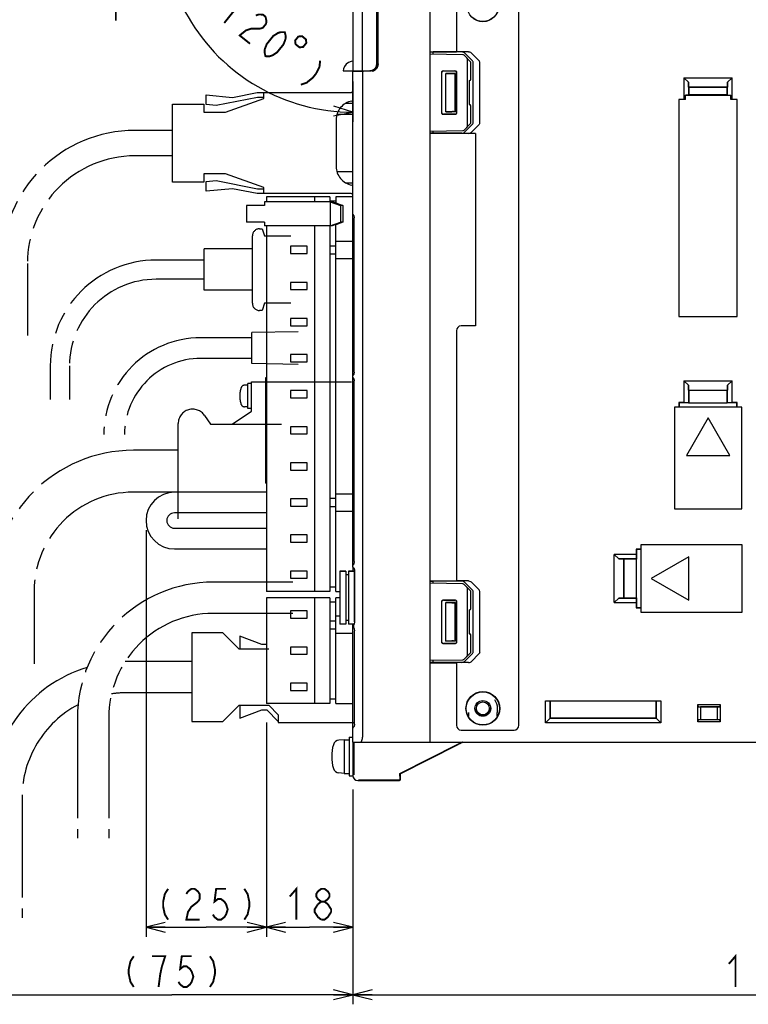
# Model space of a CAD drawing. Extents: x 60 to 816, y 33 to 540.
# Tile 17 of 23: x 541 to 692, y 226 to 430. Entities that reach past the tile are written whole.
import ezdxf

# ---------------------------------------------------------------- set-up
doc = ezdxf.new("R2010")
doc.units = 0
doc.header["$LTSCALE"] = 46.2
doc.linetypes.add('HIDDEN', pattern=[0.2, 0.1, -0.1])
doc.linetypes.add('PHANTOM', pattern=[0.8, 0.45, -0.05, 0.1, -0.05, 0.1, -0.05])
doc.layers.get('0').update_dxf_attribs({"linetype": 'CONTINUOUS'})
for name, color, linetype in [('ALL_AXIS', 7, 'CONTINUOUS'), ('ALL_DIM', 7, 'CONTINUOUS'), ('ALL_FEATURES', 7, 'CONTINUOUS'), ('DEFAULT_2', 8, 'HIDDEN')]:
    doc.layers.add(name, color=color, linetype=linetype)
doc.dimstyles.get("Standard").update_dxf_attribs({"dimtxt": 2.5, "dimasz": 2.5, "dimexe": 1.25, "dimexo": 0.625, "dimtad": 1, "dimcen": 2.5, "dimazin": 3, "dimtfac": 1, "dimtmove": 0, "dimatfit": 3})

# ---------------------------------------------------------------- blocks, each defined once
blk = doc.blocks.new('_OPEN')
at = {"color": 0, "linetype": 'BYBLOCK'}
for p, q in [((0, 0), (-1, 0.25)), ((-1, -0.25), (0, 0)), ((-1, 0), (0, 0))]:
    blk.add_line(p, q, dxfattribs=at)
blk = doc.blocks.new('*D1')
at = {"layer": 'ALL_DIM', "color": 2, "linetype": 'CONTINUOUS'}
for p, q in [((567.02, 324.05), (567.02, 239.5)), ((592.02, 284.08), (592.02, 239.5)), ((567.02, 241.5), (579.52, 241.5)), ((592.02, 241.5), (579.52, 241.5))]:
    blk.add_line(p, q, dxfattribs=at)
at = {"layer": 'ALL_DIM', "color": 2, "linetype": 'CONTINUOUS', "xscale": 4, "yscale": 4, "zscale": 4, "rotation": 180}
blk.add_blockref('_OPEN', (567.02, 241.5), dxfattribs=at)
at = {"layer": 'ALL_DIM', "color": 2, "linetype": 'CONTINUOUS', "xscale": 4, "yscale": 4, "zscale": 4}
blk.add_blockref('_OPEN', (592.02, 241.5), dxfattribs=at)
blk = doc.blocks.new('*D2')
at = {"layer": 'ALL_DIM', "color": 2, "linetype": 'CONTINUOUS'}
for p, q in [((592.02, 284.08), (592.02, 239.5)), ((610, 269.19), (610, 239.5)), ((592.02, 241.5), (601.01, 241.5)), ((610, 241.5), (601.01, 241.5))]:
    blk.add_line(p, q, dxfattribs=at)
at = {"layer": 'ALL_DIM', "color": 2, "linetype": 'CONTINUOUS', "xscale": 4, "yscale": 4, "zscale": 4, "rotation": 180}
blk.add_blockref('_OPEN', (592.02, 241.5), dxfattribs=at)
at = {"layer": 'ALL_DIM', "color": 2, "linetype": 'CONTINUOUS', "xscale": 4, "yscale": 4, "zscale": 4}
blk.add_blockref('_OPEN', (610, 241.5), dxfattribs=at)
blk = doc.blocks.new('*D3')
at = {"layer": 'ALL_DIM', "color": 2, "linetype": 'CONTINUOUS'}
for p, q in [((610, 269.96), (610, 225.5)), ((780, 269.58), (780, 225.5)), ((610, 227.5), (695, 227.5)), ((780, 227.5), (695, 227.5))]:
    blk.add_line(p, q, dxfattribs=at)
at = {"layer": 'ALL_DIM', "color": 2, "linetype": 'CONTINUOUS', "xscale": 4, "yscale": 4, "zscale": 4, "rotation": 180}
blk.add_blockref('_OPEN', (610, 227.5), dxfattribs=at)
at = {"layer": 'ALL_DIM', "color": 2, "linetype": 'CONTINUOUS', "xscale": 4, "yscale": 4, "zscale": 4}
blk.add_blockref('_OPEN', (780, 227.5), dxfattribs=at)
blk = doc.blocks.new('*D4')
at = {"layer": 'ALL_DIM', "color": 2, "linetype": 'CONTINUOUS'}
for p, q in [((610, 270.12), (610, 225.5)), ((534.75, 241.5), (534.75, 225.5)), ((534.75, 227.5), (572.38, 227.5)), ((610, 227.5), (572.38, 227.5))]:
    blk.add_line(p, q, dxfattribs=at)
at = {"layer": 'ALL_DIM', "color": 2, "linetype": 'CONTINUOUS', "xscale": 4, "yscale": 4, "zscale": 4, "rotation": 180}
blk.add_blockref('_OPEN', (534.75, 227.5), dxfattribs=at)
at = {"layer": 'ALL_DIM', "color": 2, "linetype": 'CONTINUOUS', "xscale": 4, "yscale": 4, "zscale": 4}
blk.add_blockref('_OPEN', (610, 227.5), dxfattribs=at)
blk = doc.blocks.new('*D9')
at = {"layer": 'ALL_DIM', "color": 2, "linetype": 'CONTINUOUS'}
for p, q in [((560.75, 454.7), (560.75, 483.7)), ((560.75, 483.7), (560.75, 447.35)), ((604.64, 454.7), (558.75, 454.7)), ((560.75, 430), (560.75, 447.35)), ((607.93, 440), (558.75, 440)), ((560.75, 440), (560.75, 430))]:
    blk.add_line(p, q, dxfattribs=at)
at = {"layer": 'ALL_DIM', "color": 2, "linetype": 'CONTINUOUS', "xscale": 4, "yscale": 4, "zscale": 4}
for p, rotation in [((560.75, 454.7), 270), ((560.75, 440), 90)]:
    blk.add_blockref('_OPEN', p, dxfattribs=dict(at, rotation=rotation))
blk = doc.blocks.new('*D10')
at = {"layer": 'ALL_DIM', "color": 2, "linetype": 'CONTINUOUS'}
for p, q in [((604.66, 453.57), (574.02, 471.26)), ((610, 417.32), (610, 408.95))]:
    blk.add_line(p, q, dxfattribs=at)
for points in [[(574.82, 466.25), (575.75, 470.26), (573.04, 467.16)], [(605.95, 410.15), (610, 410.95), (606.06, 412.15)]]:
    blk.add_lwpolyline(points, dxfattribs=at)
for start, end in [(150, 210), (210, 270)]:
    blk.add_arc((610, 450.49), 39.55, start, end, dxfattribs=at)

msp = doc.modelspace()

# ---------------------------------------------------------------- linework, layer by layer
at = {"layer": 'ALL_AXIS', "color": 8, "linetype": 'PHANTOM'}
for p, q in [((583.51, 410.9), (591.51, 413.75)), ((591.51, 413.75), (591.51, 415)), ((591.51, 415), (609.628, 415)), ((572.51, 396.4), (572.51, 412.6)), ((572.51, 412.6), (579.01, 412.6)), ((579.01, 412.6), (579.01, 410.9)), ((610, 412.75), (608.459, 412.75)), ((609.787, 413.25), (610, 413.25)), ((579.01, 410.9), (583.51, 410.9)), ((606.51, 409.316), (606.51, 399.684)), ((579.01, 398.1), (579.01, 396.4)), ((583.51, 398.1), (579.01, 398.1)), ((591.51, 395.25), (583.51, 398.1)), ((579.01, 396.4), (572.51, 396.4)), ((591.51, 394), (591.51, 395.25)), ((608.459, 396.25), (610, 396.25)), ((610, 395.75), (609.787, 395.75)), ((609.628, 394), (591.51, 394)), ((598.6, 365.3), (589, 365.1)), ((589, 358.7), (589, 365.1)), ((589, 364.05), (580.4, 364.05)), ((589, 359.75), (580.4, 359.75)), ((598.6, 358.5), (589, 358.7)), ((588.201, 354.18), (587.508, 354.18)), ((588.201, 349.33), (588.201, 354.53)), ((588.895, 354.53), (588.201, 354.53)), ((588.895, 348.75), (588.895, 354.9)), ((588.895, 354.9), (610.254, 354.9)), ((584.895, 346.05), (588.895, 348.75)), ((588.201, 349.68), (587.508, 349.68)), ((588.895, 349.33), (588.201, 349.33)), ((573.695, 326.4), (573.695, 346.2)), ((579.195, 347.859), (580.395, 346.05))]:
    msp.add_line(p, q, dxfattribs=at)
at = {"layer": 'ALL_AXIS', "color": 7, "linetype": 'CONTINUOUS'}
for p, q in [((592.02, 393.3), (592.02, 392.3)), ((605.22, 393.3), (592.02, 393.3)), ((602.02, 393.3), (602.02, 392.3)), ((605.22, 393.3), (605.22, 392.3)), ((587.863, 391.5), (587.863, 388.1)), ((590.488, 391.5), (587.864, 391.5)), ((590.488, 388.1), (587.864, 388.1)), ((592.02, 387.3), (592.02, 311.3)), ((602.02, 387.3), (602.02, 311.3)), ((605.22, 387.3), (605.22, 311.3)), ((597.02, 383.05), (597.02, 381.55)), ((600.52, 383.05), (597.02, 383.05)), ((600.52, 381.55), (600.52, 383.05)), ((597.02, 381.55), (600.52, 381.55)), ((597.02, 375.55), (597.02, 374.05)), ((600.52, 375.55), (597.02, 375.55)), ((600.52, 374.05), (600.52, 375.55)), ((597.02, 374.05), (600.52, 374.05)), ((597.02, 368.05), (597.02, 366.55)), ((600.52, 368.05), (597.02, 368.05)), ((597.02, 366.55), (600.52, 366.55)), ((600.52, 366.55), (600.52, 368.05)), ((597.02, 360.55), (597.02, 359.05)), ((600.52, 360.55), (597.02, 360.55)), ((600.52, 359.05), (600.52, 360.55)), ((597.02, 359.05), (600.52, 359.05)), ((597.02, 353.05), (597.02, 351.55)), ((600.52, 353.05), (597.02, 353.05)), ((600.52, 351.55), (600.52, 353.05)), ((597.02, 351.55), (600.52, 351.55)), ((597.02, 345.55), (597.02, 344.05)), ((600.52, 345.55), (597.02, 345.55)), ((597.02, 344.05), (600.52, 344.05)), ((600.52, 344.05), (600.52, 345.55)), ((597.02, 338.05), (597.02, 336.55)), ((600.52, 338.05), (597.02, 338.05)), ((600.52, 336.55), (600.52, 338.05)), ((597.02, 336.55), (600.52, 336.55)), ((597.02, 330.55), (597.02, 329.05)), ((600.52, 330.55), (597.02, 330.55)), ((600.52, 329.05), (600.52, 330.55)), ((597.02, 329.05), (600.52, 329.05)), ((597.02, 323.05), (597.02, 321.55)), ((600.52, 323.05), (597.02, 323.05)), ((597.02, 321.55), (600.52, 321.55)), ((600.52, 321.55), (600.52, 323.05)), ((597.02, 315.55), (597.02, 314.05)), ((600.52, 315.55), (597.02, 315.55)), ((600.52, 314.05), (600.52, 315.55)), ((607.3, 315.5), (607.3, 304.5)), ((607.3, 315.5), (608.5, 315.5)), ((609.1, 315.5), (610.3, 315.5)), ((610.3, 315.5), (610.3, 304.821)), ((597.02, 314.05), (600.52, 314.05)), ((605.22, 311.3), (592.02, 311.3)), ((592.02, 310), (592.02, 288)), ((605.22, 310), (592.02, 310)), ((602.02, 310), (602.02, 288)), ((605.22, 310), (605.22, 288)), ((597.02, 299.75), (597.02, 298.25)), ((600.52, 299.75), (597.02, 299.75)), ((600.52, 298.25), (600.52, 299.75)), ((597.02, 298.25), (600.52, 298.25)), ((597.02, 292.25), (597.02, 290.75)), ((600.52, 292.25), (597.02, 292.25)), ((597.02, 290.75), (600.52, 290.75)), ((600.52, 290.75), (600.52, 292.25)), ((605.22, 288), (592.02, 288)), ((608.2, 280.5), (607.081, 280.402)), ((608.2, 280.5), (609.2, 280.5)), ((608.2, 280.5), (608.2, 273.5)), ((609.2, 281), (610, 281)), ((609.2, 281), (609.2, 273)), ((610, 280), (610, 273)), ((610.154, 278.772), (610, 278.772)), ((629.194, 278.23), (629.787, 278.528)), ((629.823, 278.528), (629.241, 278.229)), ((630.178, 278.713), (629.823, 278.528)), ((625.143, 276.176), (626.16, 276.694)), ((626.224, 276.693), (625.2, 276.174)), ((626.16, 276.694), (627.368, 277.307)), ((627.432, 277.306), (626.224, 276.693)), ((627.368, 277.307), (628.392, 277.826)), ((628.448, 277.824), (627.432, 277.306)), ((628.392, 277.826), (629.194, 278.23)), ((629.241, 278.229), (628.448, 277.824)), ((610.154, 275.227), (610, 275.227)), ((623.414, 275.287), (623.769, 275.472)), ((623.769, 275.472), (624.351, 275.771)), ((624.398, 275.77), (623.805, 275.472)), ((624.351, 275.771), (625.143, 276.176)), ((625.2, 276.174), (624.398, 275.77)), ((608.2, 273.5), (607.081, 273.598)), ((608.2, 273.5), (609.2, 273.5)), ((609.2, 273), (610, 273))]:
    msp.add_line(p, q, dxfattribs=at)
for points in [[(629.787, 278.528), (630.16, 278.713), (630.253, 278.758), (630.286, 278.772)], [(630.286, 278.772), (630.262, 278.758), (630.178, 278.713)], [(623.805, 275.472), (623.432, 275.287), (623.338, 275.242), (623.305, 275.227)], [(623.305, 275.227), (623.329, 275.242), (623.414, 275.287)]]:
    msp.add_lwpolyline(points, dxfattribs=at)
at = {"layer": 'ALL_AXIS', "color": 8, "linetype": 'PHANTOM'}
for centre, radius, start, end in [((609.628, 414.118), 0.882, 64.96472, 90), ((610.51, 409.316), 4, 100.41098, 180), ((609.628, 414.118), 0.882, 280.41098, 295.71619), ((610.51, 399.684), 4, 180, 259.58902), ((609.628, 394.882), 0.882, 64.28379, 79.58902), ((609.628, 394.882), 0.882, 270, 295.03531), ((587.508, 353.38), 0.8, 90, 163.80865), ((592.501, 351.93), 6, 163.80865, 196.19135), ((587.508, 350.48), 0.8, 196.19135, 270), ((576.695, 346.2), 3, 33.56834, 180)]:
    msp.add_arc(centre, radius, start, end, dxfattribs=at)
at = {"layer": 'ALL_AXIS', "color": 7, "linetype": 'CONTINUOUS'}
for centre, radius, start, end in [((607.194, 279.107), 1.3, 95, 164.11915), ((614.6, 277), 9, 164.11915, 195.88085), ((607.194, 274.893), 1.3, 195.88085, 265)]:
    msp.add_arc(centre, radius, start, end, dxfattribs=at)
at = {"layer": 'ALL_DIM', "color": 2, "linetype": 'CONTINUOUS', "const_width": 0.4}
for points in [[(585.2, 434.069), (587.275, 434.452), (583.261, 429.468)], [(589.821, 431.032), (590.424, 431.231), (591.294, 431.215), (591.83, 430.784), (592.031, 429.937), (591.964, 429.306), (591.295, 428.475), (590.693, 428.275)], [(590.693, 428.275), (588.952, 428.308), (587.747, 427.909), (586.476, 426.878), (588.619, 425.152)], [(591.834, 422.563), (591.633, 423.41), (591.699, 424.041), (592.1, 425.087), (593.439, 426.749), (594.376, 427.363), (594.978, 427.563), (595.848, 427.547), (596.05, 426.7), (595.983, 426.069), (595.582, 425.022), (594.244, 423.361), (593.307, 422.746), (592.704, 422.546), (591.834, 422.563)], [(598.661, 426.651), (597.992, 425.821), (598.072, 425.071), (598.903, 424.402), (599.653, 424.482), (600.322, 425.313), (600.241, 426.063), (599.411, 426.732), (598.661, 426.651)], [(603.19, 421.634), (603.057, 420.371), (602.321, 418.91), (601.652, 418.079), (600.38, 417.049), (599.175, 416.649)], [(571.608, 249.5), (570.92, 248.433), (570.576, 246.833), (570.576, 245.767), (570.92, 244.167), (571.608, 243.1)], [(575.392, 248.433), (575.736, 248.967), (576.424, 249.5), (577.112, 249.5), (577.8, 248.967), (578.144, 248.433), (578.144, 247.367), (577.8, 246.833)], [(583.648, 249.5), (581.584, 249.5), (581.24, 246.833), (581.928, 247.367), (582.616, 247.367), (583.304, 246.833), (583.648, 246.3), (583.992, 245.233), (583.648, 244.167), (583.304, 243.633), (582.616, 243.1), (581.928, 243.1), (581.24, 243.633), (580.896, 244.167)], [(587.432, 249.5), (588.12, 248.433), (588.464, 246.833), (588.464, 245.767), (588.12, 244.167), (587.432, 243.1)], [(596.882, 247.9), (598.258, 249.5), (598.258, 243.1)], [(603.418, 246.833), (602.73, 247.367), (602.386, 247.9), (602.386, 248.433), (602.73, 248.967), (603.418, 249.5), (604.106, 249.5), (604.794, 248.967), (605.138, 248.433), (605.138, 247.9), (604.794, 247.367), (604.106, 246.833)], [(577.8, 246.833), (576.424, 245.767), (575.736, 244.7), (575.392, 243.1), (578.144, 243.1)], [(603.418, 243.1), (602.73, 243.633), (602.386, 244.167), (602.042, 244.7), (602.042, 245.233), (602.73, 246.3)], [(602.73, 246.3), (603.418, 246.833), (604.106, 246.833), (604.794, 246.3), (605.138, 245.767), (605.482, 245.233), (605.482, 244.7)], [(605.482, 244.7), (604.794, 243.633), (604.106, 243.1), (603.418, 243.1)], [(564.463, 235.5), (563.775, 234.433), (563.431, 232.833), (563.431, 231.767), (563.775, 230.167), (564.463, 229.1)], [(570.311, 233.367), (570.999, 235.5), (568.247, 235.5)], [(576.503, 235.5), (574.439, 235.5), (574.095, 232.833), (574.783, 233.367), (575.471, 233.367), (576.159, 232.833), (576.503, 232.3), (576.847, 231.233), (576.503, 230.167), (576.159, 229.633), (575.471, 229.1), (574.783, 229.1), (574.095, 229.633), (573.751, 230.167)], [(580.287, 235.5), (580.975, 234.433), (581.319, 232.833), (581.319, 231.767), (580.975, 230.167), (580.287, 229.1)], [(688.12, 233.9), (689.496, 235.5), (689.496, 229.1)], [(569.623, 229.1), (569.967, 231.767), (570.311, 233.367)]]:
    msp.add_lwpolyline(points, dxfattribs=at)
at = {"layer": 'ALL_FEATURES', "color": 7, "linetype": 'CONTINUOUS'}
for p, q in [((610, 439), (610, 419.5)), ((612, 419.5), (612, 439)), ((626, 440), (626, 280)), ((614.969, 421.032), (614.969, 436.442)), ((615, 421.001), (615, 436.412)), ((631.5, 436.5), (631.5, 423.5)), ((644.5, 283.5), (644.5, 436.5)), ((615.2, 420.949), (615.2, 434.465)), ((615.235, 420.95), (615.235, 434.43)), ((626, 423.5), (631.5, 423.5)), ((626, 423.413), (626.7, 423.438)), ((632.878, 422.88), (626, 423)), ((632.618, 423.441), (626.7, 423.438)), ((626.7, 422.988), (626.7, 423.438)), ((634.003, 423.49), (631.5, 423.49)), ((634.5, 421.352), (633.086, 422.79)), ((634.873, 421.568), (633.194, 423.235)), ((633.8, 408.148), (633.8, 421.852)), ((636.218, 421.615), (634.568, 423.283)), ((613.964, 419.573), (613.501, 419.5)), ((614.382, 419.786), (613.964, 419.573)), ((614, 419.479), (614, 419.592)), ((628.753, 419.547), (631.246, 419.546)), ((634.5, 417.795), (634.5, 421.352)), ((635, 408.713), (635, 421.287)), ((636.343, 408.667), (636.343, 421.333)), ((607.998, 419.5), (613.501, 419.5)), ((613.786, 419.451), (610, 419.318)), ((610, 316.466), (610, 419.318)), ((612, 419.388), (612, 281)), ((612.3, 419.5), (612.3, 419.399)), ((612.685, 419.5), (612.685, 419.534)), ((612.685, 419.534), (613.468, 419.533)), ((628.453, 410.753), (628.453, 419.247)), ((628.5, 410.8), (628.5, 419.2)), ((628.8, 419.5), (631.2, 419.5)), ((629.3, 411), (629.3, 419)), ((631.3, 419), (629.3, 419)), ((629.3, 419), (630.532, 418.968)), ((631.262, 418.962), (631.3, 419)), ((631.262, 411.038), (631.262, 418.962)), ((631.3, 411), (631.3, 419)), ((631.5, 419.2), (631.5, 410.8)), ((631.546, 419.246), (631.546, 410.754)), ((634.137, 417.494), (634.205, 417.495)), ((634.137, 417.494), (634.137, 412.506)), ((678.8, 418.1), (678.8, 413.57)), ((678.8, 418.1), (679.728, 417.172)), ((678.8, 418.1), (688.8, 418.1)), ((687.872, 417.172), (688.8, 418.1)), ((688.8, 413.57), (688.8, 418.1)), ((679.728, 417.172), (679.728, 414.463)), ((679.764, 416.136), (679.728, 417.172)), ((679.764, 416.136), (679.8, 416.1)), ((679.764, 416.136), (687.836, 416.136)), ((679.8, 416.1), (679.8, 414.536)), ((687.8, 416.1), (679.8, 416.1)), ((687.836, 416.136), (687.8, 416.1)), ((687.8, 414.536), (687.8, 416.1)), ((687.872, 417.172), (687.836, 416.136)), ((687.872, 414.463), (687.872, 417.172)), ((677.73, 413.57), (677.73, 368.43)), ((678.8, 413.57), (677.73, 413.57)), ((679.1, 413.559), (677.741, 413.559)), ((679.1, 413.559), (678.8, 413.57)), ((679.728, 414.463), (679.1, 414.441)), ((679.1, 413.559), (679.1, 414.441)), ((679.1, 414.441), (688.5, 414.441)), ((679.728, 414.463), (679.8, 414.536)), ((687.8, 414.536), (679.8, 414.536)), ((687.8, 414.536), (687.872, 414.463)), ((687.872, 414.463), (688.5, 414.441)), ((688.5, 413.559), (688.5, 414.441)), ((688.8, 413.57), (688.5, 413.559)), ((689.87, 413.57), (688.8, 413.57)), ((689.87, 413.57), (689.859, 413.559)), ((689.87, 368.43), (689.87, 413.57)), ((634.137, 412.506), (634.205, 412.505)), ((634.5, 408.648), (634.5, 412.205)), ((631.246, 410.454), (628.753, 410.453)), ((631.2, 410.5), (628.8, 410.5)), ((629.3, 411), (630.532, 411.032)), ((631.3, 411), (629.3, 411)), ((630.921, 411.038), (631.262, 411.038)), ((631.262, 411.038), (631.3, 411)), ((633.086, 407.21), (634.5, 408.648)), ((633.194, 406.765), (634.873, 408.432)), ((634.568, 406.717), (636.218, 408.385)), ((626, 407), (632.878, 407.12)), ((626.7, 406.562), (626, 406.587)), ((635.5, 406.5), (626, 406.5)), ((626.7, 406.562), (626.7, 407.012)), ((632.618, 406.559), (626.7, 406.562)), ((635.5, 406.51), (634.003, 406.51)), ((635.5, 406.5), (635.5, 366.5)), ((606.42, 393.3), (606.42, 392.1)), ((610, 393.3), (606.42, 393.3)), ((591.641, 391.5), (590.488, 391.5)), ((591.641, 392.3), (591.641, 391.5)), ((605.725, 392.3), (591.641, 392.3)), ((606.42, 392.4), (605.22, 392.4)), ((605.262, 392.3), (605.262, 387.3)), ((605.262, 392.3), (607.439, 391.5)), ((606.211, 392.1), (605.725, 392.3)), ((606.442, 392.1), (606.211, 392.1)), ((606.442, 392.1), (607.902, 391.5)), ((607.439, 391.5), (607.439, 388.1)), ((607.902, 391.5), (607.439, 391.5)), ((607.902, 391.5), (607.902, 388.1)), ((610.022, 389.651), (610, 389.761)), ((610.084, 389.56), (610.022, 389.651)), ((610.168, 389.504), (610.084, 389.56)), ((610.246, 389.145), (610.254, 388.979)), ((610.254, 356.921), (610.254, 388.979)), ((591.641, 388.1), (590.488, 388.1)), ((591.641, 388.1), (591.641, 387.3)), ((605.725, 387.3), (591.641, 387.3)), ((605.262, 387.3), (607.439, 388.1)), ((606.211, 387.5), (605.725, 387.3)), ((606.442, 387.5), (606.211, 387.5)), ((606.42, 311.3), (606.42, 387.5)), ((607.902, 388.1), (606.442, 387.5)), ((607.902, 388.1), (607.439, 388.1)), ((606.42, 383.1), (605.22, 383.1)), ((606.42, 384.1), (610, 384.1)), ((605.22, 381.5), (606.42, 381.5)), ((606.42, 380.5), (610, 380.5)), ((677.73, 368.43), (689.87, 368.43)), ((635.5, 366.5), (632.5, 366.5)), ((631.5, 365.5), (631.5, 313.5)), ((610.022, 356.249), (610, 356.139)), ((610.084, 356.34), (610.022, 356.249)), ((610.168, 356.396), (610.084, 356.34)), ((610.254, 356.921), (610.246, 356.756)), ((591.94, 333.8), (591.94, 355.8)), ((591.94, 355.8), (592.02, 355.8)), ((610.022, 355.751), (610, 355.861)), ((610.084, 355.66), (610.022, 355.751)), ((610.168, 355.604), (610.084, 355.66)), ((610.246, 355.245), (610.254, 355.079)), ((610.254, 317.521), (610.254, 355.079)), ((678.8, 355.1), (688.8, 355.1)), ((678.8, 355.1), (678.8, 350.57)), ((678.8, 355.1), (679.728, 354.172)), ((679.764, 353.136), (679.728, 354.172)), ((679.728, 354.172), (679.728, 350.537)), ((687.872, 354.172), (687.836, 353.136)), ((687.872, 354.172), (688.8, 355.1)), ((687.872, 350.537), (687.872, 354.172)), ((688.8, 350.57), (688.8, 355.1)), ((679.764, 353.136), (687.836, 353.136)), ((679.764, 353.136), (679.8, 353.1)), ((687.8, 353.1), (679.8, 353.1)), ((679.8, 353.1), (679.8, 350.535)), ((687.836, 353.136), (687.8, 353.1)), ((687.8, 350.535), (687.8, 353.1)), ((678.8, 350.57), (677.73, 350.57)), ((677.73, 350.57), (677.73, 349.6)), ((677.73, 350.57), (677.8, 350.5)), ((679.765, 350.5), (677.8, 350.5)), ((677.8, 350.5), (677.8, 349.6)), ((679.728, 350.537), (678.8, 350.57)), ((679.728, 350.537), (679.765, 350.5)), ((679.765, 350.5), (679.8, 350.535)), ((679.8, 350.535), (687.8, 350.535)), ((687.835, 350.5), (687.8, 350.535)), ((687.872, 350.537), (687.835, 350.5)), ((689.8, 350.5), (687.835, 350.5)), ((688.8, 350.57), (687.872, 350.537)), ((689.87, 350.57), (688.8, 350.57)), ((689.87, 350.57), (689.8, 350.5)), ((689.8, 349.6), (689.8, 350.5)), ((689.87, 349.6), (689.87, 350.57)), ((690.8, 349.6), (676.8, 349.6)), ((676.8, 349.6), (676.8, 328.5)), ((690.8, 328.5), (690.8, 349.6)), ((683.8, 347.394), (679.3, 339.6)), ((688.3, 339.6), (683.8, 347.394)), ((679.3, 339.6), (688.3, 339.6)), ((591.94, 333.8), (592.02, 333.8)), ((592.02, 331.95), (572.92, 331.95)), ((606.42, 331.6), (610, 331.6)), ((606.42, 330.6), (605.22, 330.6)), ((592.02, 327.65), (572.92, 327.65)), ((605.22, 329), (606.42, 329)), ((606.42, 328), (610, 328)), ((676.8, 328.5), (690.8, 328.5)), ((572.92, 324.45), (592.02, 324.45)), ((572.92, 320.15), (592.02, 320.15)), ((669.8, 320.07), (668.83, 320.07)), ((668.83, 320.07), (668.9, 320)), ((668.83, 320.07), (668.83, 319)), ((669.8, 320), (668.9, 320)), ((668.9, 320), (668.9, 318.035)), ((690.9, 321), (669.8, 321)), ((669.8, 321), (669.8, 307)), ((690.9, 307), (690.9, 321)), ((610.254, 317.521), (610.246, 317.356)), ((668.83, 319), (664.3, 319)), ((665.228, 318.072), (664.3, 319)), ((664.3, 309), (664.3, 319)), ((668.863, 318.072), (665.228, 318.072)), ((665.228, 318.072), (666.264, 318.036)), ((666.264, 318.036), (666.3, 318)), ((666.264, 309.964), (666.264, 318.036)), ((668.865, 318), (666.3, 318)), ((666.3, 318), (666.3, 310)), ((668.83, 319), (668.863, 318.072)), ((668.863, 318.072), (668.9, 318.035)), ((668.9, 318.035), (668.865, 318)), ((668.865, 318), (668.865, 310)), ((679.8, 318.5), (672.006, 314)), ((679.8, 309.5), (679.8, 318.5)), ((608.5, 315.5), (607.3, 315.5)), ((608.5, 315.5), (608.5, 304.5)), ((609.1, 315.5), (609.1, 304.5)), ((610.3, 315.5), (609.1, 315.5)), ((610.022, 316.849), (610, 316.739)), ((610, 316.462), (610, 315.5)), ((610.084, 316.94), (610.022, 316.849)), ((610.125, 316.219), (610.057, 316.287)), ((610.168, 316.996), (610.084, 316.94)), ((610.196, 316.194), (610.193, 316.197)), ((610.301, 315.819), (610.312, 315.628)), ((610.312, 305.015), (610.312, 315.628)), ((609.1, 314.75), (608.5, 314.75)), ((626, 313.5), (631.5, 313.5)), ((626, 313.413), (626.7, 313.438)), ((632.618, 313.441), (626.7, 313.438)), ((626.7, 312.988), (626.7, 313.438)), ((634.003, 313.49), (631.5, 313.49)), ((634.873, 311.568), (633.194, 313.235)), ((636.218, 311.615), (634.568, 313.283)), ((672.006, 314), (679.8, 309.5)), ((606.42, 312.2), (605.22, 312.2)), ((606.42, 311.3), (607.3, 311.3)), ((632.878, 312.88), (626, 313)), ((634.5, 311.352), (633.086, 312.79)), ((633.8, 298.148), (633.8, 311.852)), ((634.5, 307.795), (634.5, 311.352)), ((635, 298.713), (635, 311.287)), ((636.343, 298.667), (636.343, 311.333)), ((606.42, 309.1), (605.22, 309.1)), ((606.42, 288), (606.42, 310)), ((607.3, 310), (606.42, 310)), ((628.453, 300.753), (628.453, 309.247)), ((628.5, 300.8), (628.5, 309.2)), ((628.753, 309.547), (631.246, 309.546)), ((628.8, 309.5), (631.2, 309.5)), ((631.5, 309.2), (631.5, 300.8)), ((631.546, 309.246), (631.546, 300.754)), ((664.3, 309), (665.228, 309.928)), ((666.264, 309.964), (665.228, 309.928)), ((665.228, 309.928), (668.863, 309.928)), ((666.264, 309.964), (666.3, 310)), ((666.3, 310), (668.865, 310)), ((668.863, 309.928), (668.83, 309)), ((668.863, 309.928), (668.9, 309.965)), ((668.9, 309.965), (668.865, 310)), ((668.9, 309.965), (668.9, 308)), ((597.02, 307.25), (597.02, 305.75)), ((600.52, 307.25), (597.02, 307.25)), ((600.52, 305.75), (600.52, 307.25)), ((631.3, 309), (629.3, 309)), ((629.3, 309), (630.532, 308.968)), ((629.3, 301), (629.3, 309)), ((631.262, 308.962), (631.3, 309)), ((631.262, 301.038), (631.262, 308.962)), ((631.3, 301), (631.3, 309)), ((634.137, 307.494), (634.205, 307.495)), ((634.137, 307.494), (634.137, 302.506)), ((664.3, 309), (668.83, 309)), ((668.83, 309), (668.83, 307.93)), ((668.83, 307.93), (668.9, 308)), ((668.83, 307.93), (669.8, 307.93)), ((668.9, 308), (669.8, 308)), ((669.8, 307), (690.9, 307)), ((597.02, 305.75), (600.52, 305.75)), ((606.42, 305.15), (605.22, 305.15)), ((607.3, 306.15), (606.42, 306.15)), ((609.1, 305.25), (608.5, 305.25)), ((610.312, 305.015), (610.311, 304.992)), ((605.22, 303.55), (606.42, 303.55)), ((608.5, 304.5), (607.3, 304.5)), ((610.215, 304.5), (609.1, 304.5)), ((610, 280), (610, 304.5)), ((610.215, 304.497), (610.19, 304.405)), ((610.19, 303.765), (610.19, 304.405)), ((610.19, 303.765), (610.214, 303.673)), ((610.306, 303.292), (610.312, 303.155)), ((610.312, 283.735), (610.312, 303.155)), ((610, 302.55), (606.42, 302.55)), ((629.3, 301), (630.532, 301.032)), ((631.3, 301), (629.3, 301)), ((630.921, 301.038), (631.262, 301.038)), ((631.262, 301.038), (631.3, 301)), ((634.137, 302.506), (634.205, 302.505)), ((634.5, 298.648), (634.5, 302.205)), ((631.246, 300.454), (628.753, 300.453)), ((631.2, 300.5), (628.8, 300.5)), ((626, 297), (632.878, 297.12)), ((626.7, 296.562), (626.7, 297.012)), ((633.086, 297.21), (634.5, 298.648)), ((633.194, 296.765), (634.873, 298.432)), ((636.218, 298.385), (634.568, 296.717)), ((626.7, 296.562), (626, 296.587)), ((626, 296.5), (631.5, 296.5)), ((632.618, 296.559), (626.7, 296.562)), ((634.003, 296.51), (631.5, 296.51)), ((631.5, 296.5), (631.5, 283.5)), ((606.42, 288.9), (605.22, 288.9)), ((650, 288.57), (674, 288.57)), ((650, 288.57), (650.964, 288.536)), ((650, 284), (650, 288.57)), ((673.036, 288.536), (674, 288.57)), ((674, 288.57), (674, 284)), ((606.42, 288), (610, 288)), ((640.063, 286.182), (640.063, 287)), ((650.964, 288.536), (651, 288.5)), ((650.964, 284.964), (650.964, 288.536)), ((673, 288.5), (651, 288.5)), ((651, 288.5), (651, 285)), ((673.036, 288.536), (673, 288.5)), ((673, 285), (673, 288.5)), ((673.036, 288.536), (673.036, 284.964)), ((681.7, 287.8), (686.3, 287.8)), ((681.819, 287.354), (681.7, 287.8)), ((681.7, 284.2), (681.7, 287.8)), ((681.819, 287.354), (686.181, 287.354)), ((681.819, 287.354), (682.236, 287.3)), ((685.764, 287.3), (682.236, 287.3)), ((682.236, 287.3), (682.236, 284.7)), ((686.181, 287.354), (685.764, 287.3)), ((685.764, 284.7), (685.764, 287.3)), ((686.3, 287.8), (686.181, 287.354)), ((686.3, 287.8), (686.3, 284.2)), ((634, 286.182), (633.994, 285.385)), ((640.006, 285.385), (640, 286.182)), ((650, 284), (651, 285)), ((673.036, 284.964), (650.964, 284.964)), ((651, 285), (673, 285)), ((674, 284), (673, 285)), ((681.7, 284.2), (681.819, 284.646)), ((681.819, 284.646), (682.236, 284.7)), ((686.181, 284.646), (681.819, 284.646)), ((682.236, 284.7), (685.764, 284.7)), ((686.181, 284.646), (685.764, 284.7)), ((686.181, 284.646), (686.3, 284.2)), ((610.208, 283.2), (610.201, 283.189)), ((610.312, 283.735), (610.311, 283.716)), ((632.5, 282.5), (643.5, 282.5)), ((674, 284), (650, 284)), ((686.3, 284.2), (681.7, 284.2)), ((610, 280), (776, 280)), ((610.021, 278.772), (610.024, 279.242)), ((610.033, 279.93), (610.035, 280)), ((610.052, 280), (610.054, 279.93)), ((610.054, 279.93), (610.059, 279.637)), ((610.059, 279.637), (610.064, 279.148)), ((610.064, 279.148), (610.067, 278.772)), ((610.166, 280), (610.166, 273.166)), ((619.738, 273.465), (632.607, 280)), ((619.825, 273.411), (631.721, 279.452)), ((631.721, 279.452), (632.238, 279.716)), ((632.238, 279.716), (632.594, 279.9)), ((632.594, 279.9), (632.688, 279.95)), ((632.688, 279.95), (632.721, 279.97)), ((632.75, 280), (632.721, 279.97)), ((610.023, 274.852), (610.021, 275.227)), ((610.028, 274.363), (610.023, 274.852)), ((610.067, 275.227), (610.063, 274.758)), ((610.111, 274.759), (610.108, 275.227)), ((619.738, 273.465), (619.825, 273.411)), ((619.738, 272.908), (619.738, 273.465)), ((619.738, 272.908), (619.741, 272.462)), ((619.825, 273.411), (619.825, 272.087)), ((611.009, 272.009), (619.668, 272.009)), ((611.166, 272.166), (619.747, 272.166)), ((619.669, 272.009), (619.668, 272.009)), ((619.669, 272.009), (619.825, 272.087)), ((619.825, 272.087), (619.747, 272.166))]:
    msp.add_line(p, q, dxfattribs=at)
at = {"layer": 'ALL_FEATURES', "color": 8, "linetype": 'PHANTOM'}
for p, q in [((579.51, 412.492), (579.51, 414.5)), ((579.51, 414.5), (585.01, 414)), ((590.207, 414), (581.563, 412.305)), ((585.01, 414), (590.11, 415)), ((590.11, 415), (591.51, 415)), ((591.51, 414), (590.207, 414)), ((581.563, 412.305), (579.51, 412.492)), ((606.702, 410.5), (610, 410.5)), ((572.51, 407.15), (564.71, 407.15)), ((572.51, 401.85), (564.71, 401.85)), ((610, 398.5), (606.702, 398.5)), ((579.51, 396.508), (581.563, 396.695)), ((579.51, 394.5), (579.51, 396.508)), ((585.01, 395), (579.51, 394.5)), ((581.563, 396.695), (590.207, 395)), ((590.11, 394), (585.01, 395)), ((590.207, 395), (591.51, 395)), ((591.51, 394), (590.11, 394)), ((589.12, 371.2), (589.12, 385.2)), ((590.62, 386.7), (591.12, 386.7)), ((591.12, 386.7), (591.62, 385.2)), ((591.62, 385.2), (597.12, 385.2)), ((579.12, 373.9), (579.12, 382.5)), ((589.12, 382.5), (579.12, 382.5)), ((542.36, 379.5), (542.36, 364.5)), ((579.12, 380.2), (569.12, 380.2)), ((579.12, 376.2), (569.12, 376.2)), ((589.12, 373.9), (579.12, 373.9)), ((591.62, 371.2), (591.12, 369.7)), ((597.12, 371.2), (591.62, 371.2)), ((591.12, 369.7), (590.62, 369.7)), ((580.4, 364.05), (578.4, 364.05)), ((547.12, 358.2), (547.12, 351.2)), ((551.12, 358.2), (551.12, 351.2)), ((580.4, 359.75), (578.4, 359.75)), ((580.395, 346.05), (595.195, 346.05)), ((573.695, 340.65), (564.395, 340.65)), ((572.92, 331.95), (564.395, 331.95)), ((597.5, 313.25), (581, 313.25)), ((543.745, 311.3), (543.745, 296.3)), ((597.5, 306.75), (581, 306.75)), ((576.5, 302.7), (576.5, 284.3)), ((583, 302.7), (576.5, 302.7)), ((586.4, 299.3), (583, 302.7)), ((586.5, 302), (586.5, 299.3)), ((591.086, 300.3), (586.5, 302)), ((592.5, 299.3), (586.4, 299.3)), ((592.086, 300.3), (591.086, 300.3)), ((576.5, 296.75), (563, 296.75)), ((576.5, 290.25), (563, 290.25)), ((583, 284.3), (586.4, 287.7)), ((586.4, 287.7), (592.5, 287.7)), ((586.5, 287.7), (586.5, 285)), ((586.5, 285), (591.086, 286.7)), ((591.086, 286.7), (592.086, 286.7)), ((592.086, 286.7), (594.5, 284.286)), ((592.5, 287.7), (594.5, 285.7)), ((552.75, 285), (552.75, 260)), ((559.25, 285), (559.25, 260)), ((594.5, 285.7), (594.5, 284.1)), ((576.5, 284.3), (583, 284.3)), ((594.5, 284.1), (610.312, 284.1)), ((541.25, 268.5), (541.25, 243.5))]:
    msp.add_line(p, q, dxfattribs=at)
at = {"layer": 'ALL_FEATURES', "color": 7, "linetype": 'CONTINUOUS'}
for points in [[(633.194, 423.235), (633.041, 423.345), (632.846, 423.416), (632.618, 423.441)], [(633.8, 421.852), (633.785, 421.956), (633.744, 422.063), (633.679, 422.172), (633.59, 422.278)], [(634.003, 423.49), (634.227, 423.464), (634.418, 423.392), (634.568, 423.283)], [(636.343, 421.333), (636.329, 421.431), (636.288, 421.526), (636.218, 421.615)], [(610, 421.5), (609.609, 421.46), (609.066, 421.266), (608.591, 420.919), (608.24, 420.447), (608.043, 419.904), (608, 419.5)], [(613.468, 419.533), (613.932, 419.606), (614.35, 419.819), (614.682, 420.15), (614.895, 420.569), (614.969, 421.032)], [(615.235, 420.95), (615.186, 420.57), (615.043, 420.215), (614.814, 419.908), (614.515, 419.669), (614.165, 419.513), (613.786, 419.451)], [(614, 419.479), (614.246, 419.552), (614.476, 419.665), (614.683, 419.816), (614.861, 420), (615.006, 420.212), (615.113, 420.445), (615.178, 420.693), (615.2, 420.949)], [(615, 421.001), (614.927, 420.537), (614.714, 420.118), (614.382, 419.786)], [(628.453, 419.247), (628.475, 419.362), (628.54, 419.459), (628.638, 419.524), (628.753, 419.547)], [(631.246, 419.546), (631.361, 419.523), (631.458, 419.458), (631.523, 419.361), (631.546, 419.246)], [(635, 421.287), (634.986, 421.384), (634.944, 421.48), (634.873, 421.568)], [(628.8, 419.5), (628.685, 419.477), (628.588, 419.412), (628.523, 419.315), (628.5, 419.2)], [(630.532, 418.968), (630.717, 418.964), (630.921, 418.962), (631.262, 418.962)], [(631.5, 419.2), (631.477, 419.315), (631.412, 419.412), (631.315, 419.477), (631.2, 419.5)], [(628.753, 410.453), (628.638, 410.476), (628.54, 410.541), (628.475, 410.638), (628.453, 410.753)], [(628.5, 410.8), (628.523, 410.685), (628.588, 410.588), (628.685, 410.523), (628.8, 410.5)], [(630.921, 411.038), (630.717, 411.036), (630.532, 411.032)], [(631.2, 410.5), (631.315, 410.523), (631.412, 410.588), (631.477, 410.685), (631.5, 410.8)], [(631.546, 410.754), (631.523, 410.639), (631.458, 410.542), (631.361, 410.477), (631.246, 410.454)], [(633.59, 407.722), (633.679, 407.828), (633.744, 407.937), (633.785, 408.044), (633.8, 408.148)], [(634.873, 408.432), (634.944, 408.52), (634.986, 408.616), (635, 408.713)], [(636.343, 408.667), (636.329, 408.569), (636.288, 408.474), (636.218, 408.385)], [(632.618, 406.559), (632.846, 406.584), (633.041, 406.655), (633.194, 406.765)], [(634.003, 406.51), (634.227, 406.536), (634.418, 406.608), (634.568, 406.717)], [(610.14, 389.521), (610.139, 389.523), (610.154, 389.5), (610.187, 389.427)], [(610.187, 389.427), (610.221, 389.306), (610.246, 389.145)], [(610.246, 356.756), (610.223, 356.602), (610.191, 356.483), (610.159, 356.408), (610.15, 356.393)], [(610.14, 355.621), (610.139, 355.623), (610.154, 355.6), (610.187, 355.527)], [(610.187, 355.527), (610.221, 355.406), (610.246, 355.245)], [(610.246, 317.356), (610.223, 317.202), (610.191, 317.083), (610.159, 317.008), (610.15, 316.993)], [(610.057, 316.287), (610.014, 316.372), (610, 316.466)], [(610.193, 316.197), (610.206, 316.178), (610.239, 316.107)], [(610.239, 316.107), (610.275, 315.984), (610.301, 315.819)], [(633.194, 313.235), (633.041, 313.345), (632.846, 313.416), (632.618, 313.441)], [(634.003, 313.49), (634.227, 313.464), (634.418, 313.392), (634.568, 313.283)], [(633.8, 311.852), (633.785, 311.956), (633.744, 312.063), (633.679, 312.172), (633.59, 312.278)], [(635, 311.287), (634.986, 311.384), (634.944, 311.48), (634.873, 311.568)], [(636.343, 311.333), (636.329, 311.431), (636.288, 311.526), (636.218, 311.615)], [(628.453, 309.247), (628.475, 309.362), (628.54, 309.459), (628.638, 309.524), (628.753, 309.547)], [(628.8, 309.5), (628.685, 309.477), (628.588, 309.412), (628.523, 309.315), (628.5, 309.2)], [(631.5, 309.2), (631.477, 309.315), (631.412, 309.412), (631.315, 309.477), (631.2, 309.5)], [(631.246, 309.546), (631.361, 309.523), (631.458, 309.458), (631.523, 309.361), (631.546, 309.246)], [(630.532, 308.968), (630.717, 308.964), (630.921, 308.962), (631.262, 308.962)], [(610.311, 304.992), (610.299, 304.806), (610.27, 304.649), (610.234, 304.537), (610.215, 304.497)], [(610.214, 303.673), (610.23, 303.643), (610.261, 303.557), (610.288, 303.437), (610.306, 303.292)], [(630.921, 301.038), (630.717, 301.036), (630.532, 301.032)], [(628.753, 300.453), (628.638, 300.476), (628.54, 300.541), (628.475, 300.638), (628.453, 300.753)], [(628.5, 300.8), (628.523, 300.685), (628.588, 300.588), (628.685, 300.523), (628.8, 300.5)], [(631.2, 300.5), (631.315, 300.523), (631.412, 300.588), (631.477, 300.685), (631.5, 300.8)], [(631.546, 300.754), (631.523, 300.639), (631.458, 300.542), (631.361, 300.477), (631.246, 300.454)], [(632.618, 296.559), (632.846, 296.584), (633.041, 296.655), (633.194, 296.765)], [(633.59, 297.722), (633.679, 297.828), (633.744, 297.937), (633.785, 298.044), (633.8, 298.148)], [(634.873, 298.432), (634.944, 298.52), (634.986, 298.616), (635, 298.713)], [(636.343, 298.667), (636.329, 298.569), (636.288, 298.474), (636.218, 298.385)], [(634.003, 296.51), (634.227, 296.536), (634.418, 296.608), (634.568, 296.717)], [(610.311, 283.716), (610.3, 283.534), (610.273, 283.378), (610.239, 283.263), (610.208, 283.2)], [(611.6, 280), (611.708, 280.037), (611.807, 280.144), (611.889, 280.309), (611.95, 280.517), (611.987, 280.752), (612, 281)], [(610.024, 279.242), (610.028, 279.637), (610.033, 279.93)], [(610.108, 278.772), (610.111, 279.242), (610.116, 279.637), (610.12, 279.93), (610.122, 280)], [(610.14, 280), (610.142, 279.93), (610.146, 279.637), (610.151, 279.241), (610.152, 279)], [(610.044, 273.828), (610.038, 273.889), (610.033, 274.07), (610.028, 274.363)], [(610.063, 274.758), (610.059, 274.363), (610.054, 274.07), (610.049, 273.889), (610.044, 273.828)], [(610.131, 273.828), (610.126, 273.889), (610.12, 274.07), (610.116, 274.363), (610.111, 274.759)], [(610.152, 275), (610.151, 274.758), (610.146, 274.363), (610.142, 274.07), (610.136, 273.889), (610.131, 273.828)], [(619.741, 272.462), (619.743, 272.303), (619.745, 272.202), (619.747, 272.166)]]:
    msp.add_lwpolyline(points, dxfattribs=at)
for centre, radius in [((637, 433), 3.271), ((637, 433), 3.25), ((637, 287), 3.5), ((637, 287), 3.441), ((637, 287), 1.637), ((637, 287), 1.337)]:
    msp.add_circle(centre, radius, dxfattribs=at)
for centre, radius, start, end in [((632.872, 422.58), 0.3, 44.5, 89), ((613.2, 419.864), 1.064, 200.01596, 206.21884), ((634.2, 417.795), 0.3, 271, 360), ((634.2, 412.205), 0.3, 0, 89), ((632.872, 407.42), 0.3, 271, 315.5), ((632.5, 365.5), 1, 90, 180), ((572.92, 326.05), 5.9, 90, 270), ((572.92, 326.05), 1.6, 90, 270), ((610.3, 316.463), 0.3, 216.19514, 251.62429), ((632.872, 312.58), 0.3, 44.5, 89), ((634.2, 307.795), 0.3, 271, 360), ((610.3, 304.212), 0.3, 113.26643, 180), ((610.3, 303.958), 0.3, 180, 253.32662), ((634.2, 302.205), 0.3, 0, 89), ((632.872, 297.42), 0.3, 271, 315.5), ((637, 287), 3.063, 0, 36.19355), ((610.3, 282.919), 0.3, 108.00819, 180.2732), ((632.5, 283.5), 1, 180, 270), ((643.5, 283.5), 1, 270, 360), ((611.009, 273.009), 1, 180.06309, 269.93691)]:
    msp.add_arc(centre, radius, start, end, dxfattribs=at)
at = {"layer": 'ALL_FEATURES', "color": 8, "linetype": 'PHANTOM'}
for centre, radius, start, end in [((564.71, 379.5), 27.65, 90, 180), ((564.71, 379.5), 22.35, 90, 180), ((590.62, 385.2), 1.5, 90, 180), ((569.12, 358.2), 22, 90, 180), ((569.12, 358.2), 18, 90, 180), ((590.62, 371.2), 1.5, 180, 270), ((578.4, 343.9), 20.15, 90, 180), ((578.4, 343.9), 15.85, 90, 180), ((564.395, 311.3), 29.35, 90, 180), ((564.395, 311.3), 20.65, 90, 180), ((581, 285), 28.25, 90, 180), ((581, 285), 21.75, 90, 180), ((563, 268.5), 28.25, 90, 90.63737), ((563, 268.5), 28.25, 106.92808, 180), ((563, 268.5), 21.75, 90, 98.29032), ((563, 268.5), 21.75, 117.63651, 180)]:
    msp.add_arc(centre, radius, start, end, dxfattribs=at)
at = {"layer": 'DEFAULT_2', "color": 8, "linetype": 'HIDDEN'}
for p, q in [((610.152, 279), (610, 279)), ((610.148, 277.408), (610.145, 278.155)), ((610.148, 276.592), (610.148, 277.408)), ((610.152, 275), (610, 275))]:
    msp.add_line(p, q, dxfattribs=at)
for points in [[(610.052, 278.772), (610.049, 278.917), (610.045, 278.991), (610.042, 278.991), (610.039, 278.917), (610.036, 278.772)], [(610.145, 278.155), (610.143, 278.464), (610.14, 278.711), (610.137, 278.886), (610.133, 278.982), (610.13, 278.995), (610.126, 278.924), (610.123, 278.772)], [(610.123, 275.227), (610.126, 275.076), (610.13, 275.005), (610.133, 275.018), (610.137, 275.114), (610.14, 275.289), (610.143, 275.536), (610.145, 275.845), (610.148, 276.592)], [(610.036, 275.227), (610.039, 275.083), (610.042, 275.009), (610.045, 275.009), (610.049, 275.083), (610.052, 275.227)]]:
    msp.add_lwpolyline(points, dxfattribs=at)
msp.add_circle((637, 287), 1.5, dxfattribs=at)

# ---------------------------------------------------------------- dimensions: what is measured, and where the dimension line sits
at = {"layer": 'ALL_DIM', "color": 2, "linetype": 'CONTINUOUS'}
for base, p1, p2, angle, picture, middle in [((560.75, 454.697), (607.926, 440), (604.644, 454.697), 90, '*D9', (559.15, 461.683)), ((567.02, 241.5), (592.02, 284.079), (567.02, 324.05), 180, '*D1', (568.512, 243.1)), ((610, 227.5), (780, 269.577), (610, 269.965), 180, '*D3', (686.744, 229.1))]:
    dim = msp.add_linear_dim(base=base, p1=p1, p2=p2, angle=angle, dimstyle='Standard', dxfattribs=at)
    dim.commit()
    dim.dimension.update_dxf_attribs({"geometry": picture, "text_midpoint": middle, "dimtype": 128})
dim = msp.add_angular_dim_2l(base=(575.753, 430.718), line1=((574.021, 471.263), (604.664, 453.571)), line2=((610, 417.318), (610, 408.945)), dimstyle='Standard', dxfattribs=at)
dim.commit()
dim.dimension.update_dxf_attribs({"geometry": '*D10', "text_midpoint": (576.831, 434.646), "dimtype": 130})
for base, p1, p2, picture, middle in [((610, 241.5), (592.02, 284.079), (610, 269.188), '*D2', (595.506, 243.1)), ((610, 227.5), (534.75, 241.5), (610, 270.121), '*D4', (561.367, 229.1))]:
    dim = msp.add_linear_dim(base=base, p1=p1, p2=p2, dimstyle='Standard', dxfattribs=at)
    dim.commit()
    dim.dimension.update_dxf_attribs({"geometry": picture, "text_midpoint": middle, "dimtype": 128})

doc.saveas('drawing.dxf')
